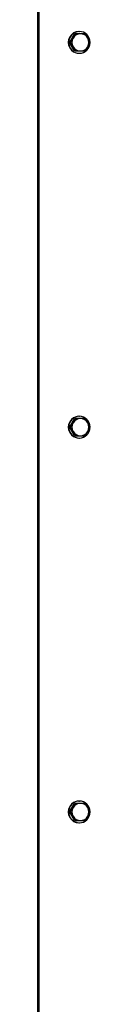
# Model space of a CAD drawing. Extents: x -89225 to 110569, y 13360 to 87647.
# Tile 8 of 256: x 9522 to 9580, y 16513 to 17600. Entities that reach past the tile are written whole.
import ezdxf

# ---------------------------------------------------------------- set-up
doc = ezdxf.new("R2010")
doc.units = 0
doc.layers.add('INSTALLATIE', color=6, linetype='Continuous')

msp = doc.modelspace()

# ---------------------------------------------------------------- linework, layer by layer
at = {"layer": 'INSTALLATIE'}
for p, q in [((9522.1, 15775.1), (9522.1, 19375.1)), ((9523, 19375.1), (9523, 15775.1)), ((9567.5, 17587.1), (9567.9, 17587.1)), ((9557.1, 17575.1), (9562.5, 17584.6)), ((9558.2, 17575.1), (9557.1, 17575.1)), ((9562.5, 17565.6), (9557.1, 17575.1)), ((9563.6, 17584.6), (9562.5, 17584.6)), ((9569.1, 17584.6), (9563.6, 17584.6)), ((9574.4, 17584.6), (9569.1, 17584.6)), ((9563.6, 17565.6), (9562.5, 17565.6)), ((9563.6, 17565.6), (9569.1, 17565.6)), ((9569.1, 17565.6), (9574.4, 17565.6)), ((9567.5, 17563.1), (9567.9, 17563.1)), ((9567.5, 17162.1), (9567.9, 17162.1)), ((9557.1, 17150.1), (9562.5, 17159.6)), ((9558.2, 17150.1), (9557.1, 17150.1)), ((9562.5, 17140.6), (9557.1, 17150.1)), ((9563.6, 17159.6), (9562.5, 17159.6)), ((9569.1, 17159.6), (9563.6, 17159.6)), ((9574.4, 17159.6), (9569.1, 17159.6)), ((9563.6, 17140.6), (9562.5, 17140.6)), ((9563.6, 17140.6), (9569.1, 17140.6)), ((9569.1, 17140.6), (9574.4, 17140.6)), ((9567.5, 17138.1), (9567.9, 17138.1)), ((9567.5, 16737.1), (9567.9, 16737.1)), ((9557.1, 16725.1), (9562.5, 16734.6)), ((9563.6, 16734.6), (9562.5, 16734.6)), ((9569.1, 16734.6), (9563.6, 16734.6)), ((9574.4, 16734.6), (9569.1, 16734.6)), ((9558.2, 16725.1), (9557.1, 16725.1)), ((9562.5, 16715.6), (9557.1, 16725.1)), ((9563.6, 16715.6), (9562.5, 16715.6)), ((9563.6, 16715.6), (9569.1, 16715.6)), ((9569.1, 16715.6), (9574.4, 16715.6)), ((9567.5, 16713.1), (9567.9, 16713.1))]:
    msp.add_line(p, q, dxfattribs=at)
for centre, major_axis, start_param, end_param in [((9567.5, 17575.1), (0, 12), 0, 3.141593), ((9567.9, 17575.1), (0, 12), 4.728881, 10.979082), ((9569.1, 17575.1), (0, -9.5), 4.18879, 5.235988), ((9569.1, 17575.1), (0, 9.5), 0, 1.047198), ((9569.1, 17575.1), (0, 9.5), 5.235988, 6.283185), ((9569.1, 17575.1), (0, 9.5), 4.18879, 5.235988), ((9569.1, 17575.1), (0, -9.5), 5.235988, 6.283185), ((9569.1, 17575.1), (0, -9.5), 0, 1.047198), ((9567.5, 17150.1), (0, 12), 0, 3.141593), ((9567.9, 17150.1), (0, 12), 4.728881, 10.979082), ((9569.1, 17150.1), (0, -9.5), 4.18879, 5.235988), ((9569.1, 17150.1), (0, 9.5), 0, 1.047198), ((9569.1, 17150.1), (0, 9.5), 5.235988, 6.283185), ((9569.1, 17150.1), (0, 9.5), 4.18879, 5.235988), ((9569.1, 17150.1), (0, -9.5), 5.235988, 6.283185), ((9569.1, 17150.1), (0, -9.5), 0, 1.047198), ((9567.5, 16725.1), (0, 12), 0, 3.141593), ((9567.9, 16725.1), (0, 12), 4.728881, 10.979082), ((9569.1, 16725.1), (0, -9.5), 4.18879, 5.235988), ((9569.1, 16725.1), (0, 9.5), 0, 1.047198), ((9569.1, 16725.1), (0, 9.5), 5.235988, 6.283185), ((9569.1, 16725.1), (0, 9.5), 4.18879, 5.235988), ((9569.1, 16725.1), (0, -9.5), 5.235988, 6.283185), ((9569.1, 16725.1), (0, -9.5), 0, 1.047198)]:
    msp.add_ellipse(centre, major_axis=major_axis, ratio=0.987688, start_param=start_param, end_param=end_param, dxfattribs=at)
for points, knots in [([(9561, 17579.9), (9560.9, 17579.8), (9560.9, 17579.7), (9560.8, 17579.6), (9560.8, 17579.5), (9560.7, 17579.4), (9560.6, 17579.3), (9560.6, 17579.2), (9560.5, 17579.1), (9560.5, 17579), (9560.4, 17578.9), (9560.4, 17578.8), (9560.3, 17578.7), (9560.2, 17578.6), (9560.2, 17578.5), (9560.1, 17578.4), (9560.1, 17578.3), (9560, 17578.2), (9559.9, 17578.1), (9559.9, 17578), (9559.8, 17577.9), (9559.8, 17577.8), (9559.7, 17577.7), (9559.7, 17577.6), (9559.6, 17577.5), (9559.5, 17577.3), (9559.4, 17577.1), (9559.2, 17576.9), (9559.1, 17576.7), (9559, 17576.5), (9558.9, 17576.3), (9558.6, 17575.9), (9558.4, 17575.5), (9558.2, 17575.1)], [0, 0, 0, 0, 0.348548, 0.348548, 0.348548, 0.696853, 0.696853, 0.696853, 1.04486, 1.04486, 1.04486, 1.392526, 1.392526, 1.392526, 1.740053, 1.740053, 1.740053, 2.087736, 2.087736, 2.087736, 2.435586, 2.435586, 2.435586, 2.783601, 2.783601, 2.783601, 3.480037, 3.480037, 3.480037, 4.176744, 4.176744, 4.176744, 5.568851, 5.568851, 5.568851, 5.568851]), ([(9558.2, 17575.1), (9558.4, 17574.8), (9558.6, 17574.4), (9558.9, 17574), (9559, 17573.8), (9559.1, 17573.6), (9559.2, 17573.4), (9559.4, 17573.2), (9559.5, 17573), (9559.6, 17572.8), (9559.7, 17572.7), (9559.7, 17572.6), (9559.8, 17572.5), (9559.8, 17572.4), (9559.9, 17572.3), (9559.9, 17572.2), (9560, 17572.1), (9560.1, 17572), (9560.1, 17571.9), (9560.2, 17571.8), (9560.2, 17571.7), (9560.3, 17571.6), (9560.4, 17571.5), (9560.4, 17571.4), (9560.5, 17571.3), (9560.5, 17571.2), (9560.6, 17571.1), (9560.6, 17571), (9560.7, 17570.9), (9560.8, 17570.8), (9560.8, 17570.7), (9560.9, 17570.6), (9560.9, 17570.5), (9561, 17570.4)], [0, 0, 0, 0, 1.392107, 1.392107, 1.392107, 2.088814, 2.088814, 2.088814, 2.78525, 2.78525, 2.78525, 3.133265, 3.133265, 3.133265, 3.481115, 3.481115, 3.481115, 3.828798, 3.828798, 3.828798, 4.176325, 4.176325, 4.176325, 4.523991, 4.523991, 4.523991, 4.871998, 4.871998, 4.871998, 5.220303, 5.220303, 5.220303, 5.568851, 5.568851, 5.568851, 5.568851]), ([(9563.6, 17584.6), (9563.5, 17584.4), (9563.4, 17584.2), (9563.3, 17584.1), (9563.2, 17583.9), (9563.1, 17583.7), (9563, 17583.5), (9562.9, 17583.3), (9562.8, 17583.1), (9562.6, 17582.9), (9562.5, 17582.7), (9562.4, 17582.5), (9562.3, 17582.3), (9562.3, 17582.2), (9562.2, 17582.1), (9562.2, 17582), (9562.1, 17581.9), (9562.1, 17581.8), (9562, 17581.7), (9562, 17581.6), (9561.9, 17581.5), (9561.8, 17581.4), (9561.8, 17581.3), (9561.7, 17581.2), (9561.7, 17581.1), (9561.6, 17581), (9561.6, 17580.9), (9561.5, 17580.8), (9561.5, 17580.7), (9561.4, 17580.6), (9561.3, 17580.5), (9561.3, 17580.4), (9561.2, 17580.3), (9561.2, 17580.2), (9561.1, 17580.1), (9561.1, 17580), (9561, 17579.9)], [0, 0, 0, 0, 0.695857, 0.695857, 0.695857, 1.391459, 1.391459, 1.391459, 2.086641, 2.086641, 2.086641, 2.781438, 2.781438, 2.781438, 3.129121, 3.129121, 3.129121, 3.477186, 3.477186, 3.477186, 3.825546, 3.825546, 3.825546, 4.174117, 4.174117, 4.174117, 4.522813, 4.522813, 4.522813, 4.871553, 4.871553, 4.871553, 5.220258, 5.220258, 5.220258, 5.568851, 5.568851, 5.568851, 5.568851]), ([(9577.2, 17579.9), (9577.2, 17580), (9577.1, 17580.1), (9577.1, 17580.2), (9577, 17580.3), (9577, 17580.4), (9576.9, 17580.5), (9576.8, 17580.6), (9576.8, 17580.7), (9576.7, 17580.8), (9576.7, 17580.9), (9576.6, 17581), (9576.6, 17581.1), (9576.5, 17581.2), (9576.4, 17581.3), (9576.4, 17581.4), (9576.3, 17581.5), (9576.3, 17581.6), (9576.2, 17581.7), (9576.1, 17581.8), (9576.1, 17581.9), (9576, 17582), (9576, 17582.1), (9575.9, 17582.2), (9575.8, 17582.3), (9575.7, 17582.5), (9575.6, 17582.7), (9575.5, 17582.9), (9575.4, 17583.1), (9575.2, 17583.3), (9575.1, 17583.5), (9574.9, 17583.9), (9574.6, 17584.3), (9574.4, 17584.6)], [0, 0, 0, 0, 0.348548, 0.348548, 0.348548, 0.696853, 0.696853, 0.696853, 1.04486, 1.04486, 1.04486, 1.392526, 1.392526, 1.392526, 1.740053, 1.740053, 1.740053, 2.087736, 2.087736, 2.087736, 2.435586, 2.435586, 2.435586, 2.783601, 2.783601, 2.783601, 3.480037, 3.480037, 3.480037, 4.176744, 4.176744, 4.176744, 5.568851, 5.568851, 5.568851, 5.568851]), ([(9579.8, 17575.1), (9579.7, 17575.3), (9579.6, 17575.5), (9579.5, 17575.7), (9579.4, 17575.9), (9579.3, 17576.1), (9579.2, 17576.3), (9579.1, 17576.5), (9579, 17576.7), (9578.9, 17576.9), (9578.8, 17577.1), (9578.7, 17577.3), (9578.6, 17577.5), (9578.5, 17577.6), (9578.5, 17577.7), (9578.4, 17577.8), (9578.4, 17577.9), (9578.3, 17578), (9578.3, 17578.1), (9578.2, 17578.2), (9578.1, 17578.3), (9578.1, 17578.4), (9578, 17578.5), (9578, 17578.6), (9577.9, 17578.7), (9577.9, 17578.8), (9577.8, 17578.9), (9577.8, 17579), (9577.7, 17579.1), (9577.6, 17579.2), (9577.6, 17579.3), (9577.5, 17579.4), (9577.5, 17579.5), (9577.4, 17579.6), (9577.4, 17579.7), (9577.3, 17579.8), (9577.2, 17579.9)], [0, 0, 0, 0, 0.695857, 0.695857, 0.695857, 1.391459, 1.391459, 1.391459, 2.086641, 2.086641, 2.086641, 2.781438, 2.781438, 2.781438, 3.129121, 3.129121, 3.129121, 3.477186, 3.477186, 3.477186, 3.825546, 3.825546, 3.825546, 4.174117, 4.174117, 4.174117, 4.522813, 4.522813, 4.522813, 4.871553, 4.871553, 4.871553, 5.220258, 5.220258, 5.220258, 5.568851, 5.568851, 5.568851, 5.568851]), ([(9577.2, 17570.4), (9577.3, 17570.5), (9577.4, 17570.6), (9577.4, 17570.7), (9577.5, 17570.8), (9577.5, 17570.9), (9577.6, 17571), (9577.6, 17571.1), (9577.7, 17571.2), (9577.8, 17571.3), (9577.8, 17571.4), (9577.9, 17571.5), (9577.9, 17571.6), (9578, 17571.7), (9578, 17571.8), (9578.1, 17571.9), (9578.1, 17572), (9578.2, 17572.1), (9578.3, 17572.2), (9578.3, 17572.3), (9578.4, 17572.4), (9578.4, 17572.5), (9578.5, 17572.6), (9578.5, 17572.7), (9578.6, 17572.8), (9578.7, 17573), (9578.8, 17573.2), (9578.9, 17573.4), (9579, 17573.6), (9579.1, 17573.8), (9579.2, 17574), (9579.4, 17574.4), (9579.6, 17574.8), (9579.8, 17575.1)], [0, 0, 0, 0, 0.348548, 0.348548, 0.348548, 0.696853, 0.696853, 0.696853, 1.04486, 1.04486, 1.04486, 1.392526, 1.392526, 1.392526, 1.740053, 1.740053, 1.740053, 2.087736, 2.087736, 2.087736, 2.435586, 2.435586, 2.435586, 2.783601, 2.783601, 2.783601, 3.480037, 3.480037, 3.480037, 4.176744, 4.176744, 4.176744, 5.568851, 5.568851, 5.568851, 5.568851]), ([(9561, 17570.4), (9561.1, 17570.3), (9561.1, 17570.2), (9561.2, 17570.1), (9561.2, 17570), (9561.3, 17569.9), (9561.3, 17569.8), (9561.4, 17569.7), (9561.5, 17569.6), (9561.5, 17569.5), (9561.6, 17569.4), (9561.6, 17569.3), (9561.7, 17569.2), (9561.7, 17569.1), (9561.8, 17569), (9561.8, 17568.9), (9561.9, 17568.8), (9562, 17568.7), (9562, 17568.6), (9562.1, 17568.5), (9562.1, 17568.4), (9562.2, 17568.3), (9562.2, 17568.2), (9562.3, 17568.1), (9562.3, 17568), (9562.4, 17567.8), (9562.5, 17567.6), (9562.6, 17567.4), (9562.8, 17567.2), (9562.9, 17567), (9563, 17566.8), (9563.1, 17566.6), (9563.2, 17566.4), (9563.3, 17566.2), (9563.4, 17566), (9563.5, 17565.8), (9563.6, 17565.6)], [0, 0, 0, 0, 0.348593, 0.348593, 0.348593, 0.697297, 0.697297, 0.697297, 1.046037, 1.046037, 1.046037, 1.394734, 1.394734, 1.394734, 1.743305, 1.743305, 1.743305, 2.091665, 2.091665, 2.091665, 2.43973, 2.43973, 2.43973, 2.787413, 2.787413, 2.787413, 3.48221, 3.48221, 3.48221, 4.177392, 4.177392, 4.177392, 4.872994, 4.872994, 4.872994, 5.568851, 5.568851, 5.568851, 5.568851]), ([(9574.4, 17565.6), (9574.5, 17565.8), (9574.6, 17566), (9574.8, 17566.2), (9574.9, 17566.4), (9575, 17566.6), (9575.1, 17566.8), (9575.2, 17567), (9575.4, 17567.2), (9575.5, 17567.4), (9575.6, 17567.6), (9575.7, 17567.8), (9575.8, 17568), (9575.9, 17568.1), (9576, 17568.2), (9576, 17568.3), (9576.1, 17568.4), (9576.1, 17568.5), (9576.2, 17568.6), (9576.3, 17568.7), (9576.3, 17568.8), (9576.4, 17568.9), (9576.4, 17569), (9576.5, 17569.1), (9576.6, 17569.2), (9576.6, 17569.3), (9576.7, 17569.4), (9576.7, 17569.5), (9576.8, 17569.6), (9576.8, 17569.7), (9576.9, 17569.8), (9577, 17569.9), (9577, 17570), (9577.1, 17570.1), (9577.1, 17570.2), (9577.2, 17570.3), (9577.2, 17570.4)], [0, 0, 0, 0, 0.695857, 0.695857, 0.695857, 1.391459, 1.391459, 1.391459, 2.086641, 2.086641, 2.086641, 2.781438, 2.781438, 2.781438, 3.129121, 3.129121, 3.129121, 3.477186, 3.477186, 3.477186, 3.825546, 3.825546, 3.825546, 4.174117, 4.174117, 4.174117, 4.522813, 4.522813, 4.522813, 4.871553, 4.871553, 4.871553, 5.220258, 5.220258, 5.220258, 5.568851, 5.568851, 5.568851, 5.568851]), ([(9561, 17154.9), (9560.9, 17154.8), (9560.9, 17154.7), (9560.8, 17154.6), (9560.8, 17154.5), (9560.7, 17154.4), (9560.6, 17154.3), (9560.6, 17154.2), (9560.5, 17154.1), (9560.5, 17154), (9560.4, 17153.9), (9560.4, 17153.8), (9560.3, 17153.7), (9560.2, 17153.6), (9560.2, 17153.5), (9560.1, 17153.4), (9560.1, 17153.3), (9560, 17153.2), (9559.9, 17153.1), (9559.9, 17153), (9559.8, 17152.9), (9559.8, 17152.8), (9559.7, 17152.7), (9559.7, 17152.6), (9559.6, 17152.5), (9559.5, 17152.3), (9559.4, 17152.1), (9559.2, 17151.9), (9559.1, 17151.7), (9559, 17151.5), (9558.9, 17151.3), (9558.6, 17150.9), (9558.4, 17150.5), (9558.2, 17150.1)], [0, 0, 0, 0, 0.348548, 0.348548, 0.348548, 0.696853, 0.696853, 0.696853, 1.04486, 1.04486, 1.04486, 1.392526, 1.392526, 1.392526, 1.740053, 1.740053, 1.740053, 2.087736, 2.087736, 2.087736, 2.435586, 2.435586, 2.435586, 2.783601, 2.783601, 2.783601, 3.480037, 3.480037, 3.480037, 4.176744, 4.176744, 4.176744, 5.568851, 5.568851, 5.568851, 5.568851]), ([(9558.2, 17150.1), (9558.4, 17149.8), (9558.6, 17149.4), (9558.9, 17149), (9559, 17148.8), (9559.1, 17148.6), (9559.2, 17148.4), (9559.4, 17148.2), (9559.5, 17148), (9559.6, 17147.8), (9559.7, 17147.7), (9559.7, 17147.6), (9559.8, 17147.5), (9559.8, 17147.4), (9559.9, 17147.3), (9559.9, 17147.2), (9560, 17147.1), (9560.1, 17147), (9560.1, 17146.9), (9560.2, 17146.8), (9560.2, 17146.7), (9560.3, 17146.6), (9560.4, 17146.5), (9560.4, 17146.4), (9560.5, 17146.3), (9560.5, 17146.2), (9560.6, 17146.1), (9560.6, 17146), (9560.7, 17145.9), (9560.8, 17145.8), (9560.8, 17145.7), (9560.9, 17145.6), (9560.9, 17145.5), (9561, 17145.4)], [0, 0, 0, 0, 1.392107, 1.392107, 1.392107, 2.088814, 2.088814, 2.088814, 2.78525, 2.78525, 2.78525, 3.133265, 3.133265, 3.133265, 3.481115, 3.481115, 3.481115, 3.828798, 3.828798, 3.828798, 4.176325, 4.176325, 4.176325, 4.523991, 4.523991, 4.523991, 4.871998, 4.871998, 4.871998, 5.220303, 5.220303, 5.220303, 5.568851, 5.568851, 5.568851, 5.568851]), ([(9563.6, 17159.6), (9563.5, 17159.4), (9563.4, 17159.2), (9563.3, 17159.1), (9563.2, 17158.9), (9563.1, 17158.7), (9563, 17158.5), (9562.9, 17158.3), (9562.8, 17158.1), (9562.6, 17157.9), (9562.5, 17157.7), (9562.4, 17157.5), (9562.3, 17157.3), (9562.3, 17157.2), (9562.2, 17157.1), (9562.2, 17157), (9562.1, 17156.9), (9562.1, 17156.8), (9562, 17156.7), (9562, 17156.6), (9561.9, 17156.5), (9561.8, 17156.4), (9561.8, 17156.3), (9561.7, 17156.2), (9561.7, 17156.1), (9561.6, 17156), (9561.6, 17155.9), (9561.5, 17155.8), (9561.5, 17155.7), (9561.4, 17155.6), (9561.3, 17155.5), (9561.3, 17155.4), (9561.2, 17155.3), (9561.2, 17155.2), (9561.1, 17155.1), (9561.1, 17155), (9561, 17154.9)], [0, 0, 0, 0, 0.695857, 0.695857, 0.695857, 1.391459, 1.391459, 1.391459, 2.086641, 2.086641, 2.086641, 2.781438, 2.781438, 2.781438, 3.129121, 3.129121, 3.129121, 3.477186, 3.477186, 3.477186, 3.825546, 3.825546, 3.825546, 4.174117, 4.174117, 4.174117, 4.522813, 4.522813, 4.522813, 4.871553, 4.871553, 4.871553, 5.220258, 5.220258, 5.220258, 5.568851, 5.568851, 5.568851, 5.568851]), ([(9577.2, 17154.9), (9577.2, 17155), (9577.1, 17155.1), (9577.1, 17155.2), (9577, 17155.3), (9577, 17155.4), (9576.9, 17155.5), (9576.8, 17155.6), (9576.8, 17155.7), (9576.7, 17155.8), (9576.7, 17155.9), (9576.6, 17156), (9576.6, 17156.1), (9576.5, 17156.2), (9576.4, 17156.3), (9576.4, 17156.4), (9576.3, 17156.5), (9576.3, 17156.6), (9576.2, 17156.7), (9576.1, 17156.8), (9576.1, 17156.9), (9576, 17157), (9576, 17157.1), (9575.9, 17157.2), (9575.8, 17157.3), (9575.7, 17157.5), (9575.6, 17157.7), (9575.5, 17157.9), (9575.4, 17158.1), (9575.2, 17158.3), (9575.1, 17158.5), (9574.9, 17158.9), (9574.6, 17159.3), (9574.4, 17159.6)], [0, 0, 0, 0, 0.348548, 0.348548, 0.348548, 0.696853, 0.696853, 0.696853, 1.04486, 1.04486, 1.04486, 1.392526, 1.392526, 1.392526, 1.740053, 1.740053, 1.740053, 2.087736, 2.087736, 2.087736, 2.435586, 2.435586, 2.435586, 2.783601, 2.783601, 2.783601, 3.480037, 3.480037, 3.480037, 4.176744, 4.176744, 4.176744, 5.568851, 5.568851, 5.568851, 5.568851]), ([(9579.8, 17150.1), (9579.7, 17150.3), (9579.6, 17150.5), (9579.5, 17150.7), (9579.4, 17150.9), (9579.3, 17151.1), (9579.2, 17151.3), (9579.1, 17151.5), (9579, 17151.7), (9578.9, 17151.9), (9578.8, 17152.1), (9578.7, 17152.3), (9578.6, 17152.5), (9578.5, 17152.6), (9578.5, 17152.7), (9578.4, 17152.8), (9578.4, 17152.9), (9578.3, 17153), (9578.3, 17153.1), (9578.2, 17153.2), (9578.1, 17153.3), (9578.1, 17153.4), (9578, 17153.5), (9578, 17153.6), (9577.9, 17153.7), (9577.9, 17153.8), (9577.8, 17153.9), (9577.8, 17154), (9577.7, 17154.1), (9577.6, 17154.2), (9577.6, 17154.3), (9577.5, 17154.4), (9577.5, 17154.5), (9577.4, 17154.6), (9577.4, 17154.7), (9577.3, 17154.8), (9577.2, 17154.9)], [0, 0, 0, 0, 0.695857, 0.695857, 0.695857, 1.391459, 1.391459, 1.391459, 2.086641, 2.086641, 2.086641, 2.781438, 2.781438, 2.781438, 3.129121, 3.129121, 3.129121, 3.477186, 3.477186, 3.477186, 3.825546, 3.825546, 3.825546, 4.174117, 4.174117, 4.174117, 4.522813, 4.522813, 4.522813, 4.871553, 4.871553, 4.871553, 5.220258, 5.220258, 5.220258, 5.568851, 5.568851, 5.568851, 5.568851]), ([(9577.2, 17145.4), (9577.3, 17145.5), (9577.4, 17145.6), (9577.4, 17145.7), (9577.5, 17145.8), (9577.5, 17145.9), (9577.6, 17146), (9577.6, 17146.1), (9577.7, 17146.2), (9577.8, 17146.3), (9577.8, 17146.4), (9577.9, 17146.5), (9577.9, 17146.6), (9578, 17146.7), (9578, 17146.8), (9578.1, 17146.9), (9578.1, 17147), (9578.2, 17147.1), (9578.3, 17147.2), (9578.3, 17147.3), (9578.4, 17147.4), (9578.4, 17147.5), (9578.5, 17147.6), (9578.5, 17147.7), (9578.6, 17147.8), (9578.7, 17148), (9578.8, 17148.2), (9578.9, 17148.4), (9579, 17148.6), (9579.1, 17148.8), (9579.2, 17149), (9579.4, 17149.4), (9579.6, 17149.8), (9579.8, 17150.1)], [0, 0, 0, 0, 0.348548, 0.348548, 0.348548, 0.696853, 0.696853, 0.696853, 1.04486, 1.04486, 1.04486, 1.392526, 1.392526, 1.392526, 1.740053, 1.740053, 1.740053, 2.087736, 2.087736, 2.087736, 2.435586, 2.435586, 2.435586, 2.783601, 2.783601, 2.783601, 3.480037, 3.480037, 3.480037, 4.176744, 4.176744, 4.176744, 5.568851, 5.568851, 5.568851, 5.568851]), ([(9561, 17145.4), (9561.1, 17145.3), (9561.1, 17145.2), (9561.2, 17145.1), (9561.2, 17145), (9561.3, 17144.9), (9561.3, 17144.8), (9561.4, 17144.7), (9561.5, 17144.6), (9561.5, 17144.5), (9561.6, 17144.4), (9561.6, 17144.3), (9561.7, 17144.2), (9561.7, 17144.1), (9561.8, 17144), (9561.8, 17143.9), (9561.9, 17143.8), (9562, 17143.7), (9562, 17143.6), (9562.1, 17143.5), (9562.1, 17143.4), (9562.2, 17143.3), (9562.2, 17143.2), (9562.3, 17143.1), (9562.3, 17143), (9562.4, 17142.8), (9562.5, 17142.6), (9562.6, 17142.4), (9562.8, 17142.2), (9562.9, 17142), (9563, 17141.8), (9563.1, 17141.6), (9563.2, 17141.4), (9563.3, 17141.2), (9563.4, 17141), (9563.5, 17140.8), (9563.6, 17140.6)], [0, 0, 0, 0, 0.348593, 0.348593, 0.348593, 0.697297, 0.697297, 0.697297, 1.046037, 1.046037, 1.046037, 1.394734, 1.394734, 1.394734, 1.743305, 1.743305, 1.743305, 2.091665, 2.091665, 2.091665, 2.43973, 2.43973, 2.43973, 2.787413, 2.787413, 2.787413, 3.48221, 3.48221, 3.48221, 4.177392, 4.177392, 4.177392, 4.872994, 4.872994, 4.872994, 5.568851, 5.568851, 5.568851, 5.568851]), ([(9574.4, 17140.6), (9574.5, 17140.8), (9574.6, 17141), (9574.8, 17141.2), (9574.9, 17141.4), (9575, 17141.6), (9575.1, 17141.8), (9575.2, 17142), (9575.4, 17142.2), (9575.5, 17142.4), (9575.6, 17142.6), (9575.7, 17142.8), (9575.8, 17143), (9575.9, 17143.1), (9576, 17143.2), (9576, 17143.3), (9576.1, 17143.4), (9576.1, 17143.5), (9576.2, 17143.6), (9576.3, 17143.7), (9576.3, 17143.8), (9576.4, 17143.9), (9576.4, 17144), (9576.5, 17144.1), (9576.6, 17144.2), (9576.6, 17144.3), (9576.7, 17144.4), (9576.7, 17144.5), (9576.8, 17144.6), (9576.8, 17144.7), (9576.9, 17144.8), (9577, 17144.9), (9577, 17145), (9577.1, 17145.1), (9577.1, 17145.2), (9577.2, 17145.3), (9577.2, 17145.4)], [0, 0, 0, 0, 0.695857, 0.695857, 0.695857, 1.391459, 1.391459, 1.391459, 2.086641, 2.086641, 2.086641, 2.781438, 2.781438, 2.781438, 3.129121, 3.129121, 3.129121, 3.477186, 3.477186, 3.477186, 3.825546, 3.825546, 3.825546, 4.174117, 4.174117, 4.174117, 4.522813, 4.522813, 4.522813, 4.871553, 4.871553, 4.871553, 5.220258, 5.220258, 5.220258, 5.568851, 5.568851, 5.568851, 5.568851]), ([(9561, 16729.9), (9560.9, 16729.8), (9560.9, 16729.7), (9560.8, 16729.6), (9560.8, 16729.5), (9560.7, 16729.4), (9560.6, 16729.3), (9560.6, 16729.2), (9560.5, 16729.1), (9560.5, 16729), (9560.4, 16728.9), (9560.4, 16728.8), (9560.3, 16728.7), (9560.2, 16728.6), (9560.2, 16728.5), (9560.1, 16728.4), (9560.1, 16728.3), (9560, 16728.2), (9559.9, 16728.1), (9559.9, 16728), (9559.8, 16727.9), (9559.8, 16727.8), (9559.7, 16727.7), (9559.7, 16727.6), (9559.6, 16727.5), (9559.5, 16727.3), (9559.4, 16727.1), (9559.2, 16726.9), (9559.1, 16726.7), (9559, 16726.5), (9558.9, 16726.3), (9558.6, 16725.9), (9558.4, 16725.5), (9558.2, 16725.1)], [0, 0, 0, 0, 0.348548, 0.348548, 0.348548, 0.696853, 0.696853, 0.696853, 1.04486, 1.04486, 1.04486, 1.392526, 1.392526, 1.392526, 1.740053, 1.740053, 1.740053, 2.087736, 2.087736, 2.087736, 2.435586, 2.435586, 2.435586, 2.783601, 2.783601, 2.783601, 3.480037, 3.480037, 3.480037, 4.176744, 4.176744, 4.176744, 5.568851, 5.568851, 5.568851, 5.568851]), ([(9563.6, 16734.6), (9563.5, 16734.4), (9563.4, 16734.2), (9563.3, 16734.1), (9563.2, 16733.9), (9563.1, 16733.7), (9563, 16733.5), (9562.9, 16733.3), (9562.8, 16733.1), (9562.6, 16732.9), (9562.5, 16732.7), (9562.4, 16732.5), (9562.3, 16732.3), (9562.3, 16732.2), (9562.2, 16732.1), (9562.2, 16732), (9562.1, 16731.9), (9562.1, 16731.8), (9562, 16731.7), (9562, 16731.6), (9561.9, 16731.5), (9561.8, 16731.4), (9561.8, 16731.3), (9561.7, 16731.2), (9561.7, 16731.1), (9561.6, 16731), (9561.6, 16730.9), (9561.5, 16730.8), (9561.5, 16730.7), (9561.4, 16730.6), (9561.3, 16730.5), (9561.3, 16730.4), (9561.2, 16730.3), (9561.2, 16730.2), (9561.1, 16730.1), (9561.1, 16730), (9561, 16729.9)], [0, 0, 0, 0, 0.695857, 0.695857, 0.695857, 1.391459, 1.391459, 1.391459, 2.086641, 2.086641, 2.086641, 2.781438, 2.781438, 2.781438, 3.129121, 3.129121, 3.129121, 3.477186, 3.477186, 3.477186, 3.825546, 3.825546, 3.825546, 4.174117, 4.174117, 4.174117, 4.522813, 4.522813, 4.522813, 4.871553, 4.871553, 4.871553, 5.220258, 5.220258, 5.220258, 5.568851, 5.568851, 5.568851, 5.568851]), ([(9577.2, 16729.9), (9577.2, 16730), (9577.1, 16730.1), (9577.1, 16730.2), (9577, 16730.3), (9577, 16730.4), (9576.9, 16730.5), (9576.8, 16730.6), (9576.8, 16730.7), (9576.7, 16730.8), (9576.7, 16730.9), (9576.6, 16731), (9576.6, 16731.1), (9576.5, 16731.2), (9576.4, 16731.3), (9576.4, 16731.4), (9576.3, 16731.5), (9576.3, 16731.6), (9576.2, 16731.7), (9576.1, 16731.8), (9576.1, 16731.9), (9576, 16732), (9576, 16732.1), (9575.9, 16732.2), (9575.8, 16732.3), (9575.7, 16732.5), (9575.6, 16732.7), (9575.5, 16732.9), (9575.4, 16733.1), (9575.2, 16733.3), (9575.1, 16733.5), (9574.9, 16733.9), (9574.6, 16734.3), (9574.4, 16734.6)], [0, 0, 0, 0, 0.348548, 0.348548, 0.348548, 0.696853, 0.696853, 0.696853, 1.04486, 1.04486, 1.04486, 1.392526, 1.392526, 1.392526, 1.740053, 1.740053, 1.740053, 2.087736, 2.087736, 2.087736, 2.435586, 2.435586, 2.435586, 2.783601, 2.783601, 2.783601, 3.480037, 3.480037, 3.480037, 4.176744, 4.176744, 4.176744, 5.568851, 5.568851, 5.568851, 5.568851]), ([(9579.8, 16725.1), (9579.7, 16725.3), (9579.6, 16725.5), (9579.5, 16725.7), (9579.4, 16725.9), (9579.3, 16726.1), (9579.2, 16726.3), (9579.1, 16726.5), (9579, 16726.7), (9578.9, 16726.9), (9578.8, 16727.1), (9578.7, 16727.3), (9578.6, 16727.5), (9578.5, 16727.6), (9578.5, 16727.7), (9578.4, 16727.8), (9578.4, 16727.9), (9578.3, 16728), (9578.3, 16728.1), (9578.2, 16728.2), (9578.1, 16728.3), (9578.1, 16728.4), (9578, 16728.5), (9578, 16728.6), (9577.9, 16728.7), (9577.9, 16728.8), (9577.8, 16728.9), (9577.8, 16729), (9577.7, 16729.1), (9577.6, 16729.2), (9577.6, 16729.3), (9577.5, 16729.4), (9577.5, 16729.5), (9577.4, 16729.6), (9577.4, 16729.7), (9577.3, 16729.8), (9577.2, 16729.9)], [0, 0, 0, 0, 0.695857, 0.695857, 0.695857, 1.391459, 1.391459, 1.391459, 2.086641, 2.086641, 2.086641, 2.781438, 2.781438, 2.781438, 3.129121, 3.129121, 3.129121, 3.477186, 3.477186, 3.477186, 3.825546, 3.825546, 3.825546, 4.174117, 4.174117, 4.174117, 4.522813, 4.522813, 4.522813, 4.871553, 4.871553, 4.871553, 5.220258, 5.220258, 5.220258, 5.568851, 5.568851, 5.568851, 5.568851]), ([(9558.2, 16725.1), (9558.4, 16724.8), (9558.6, 16724.4), (9558.9, 16724), (9559, 16723.8), (9559.1, 16723.6), (9559.2, 16723.4), (9559.4, 16723.2), (9559.5, 16723), (9559.6, 16722.8), (9559.7, 16722.7), (9559.7, 16722.6), (9559.8, 16722.5), (9559.8, 16722.4), (9559.9, 16722.3), (9559.9, 16722.2), (9560, 16722.1), (9560.1, 16722), (9560.1, 16721.9), (9560.2, 16721.8), (9560.2, 16721.7), (9560.3, 16721.6), (9560.4, 16721.5), (9560.4, 16721.4), (9560.5, 16721.3), (9560.5, 16721.2), (9560.6, 16721.1), (9560.6, 16721), (9560.7, 16720.9), (9560.8, 16720.8), (9560.8, 16720.7), (9560.9, 16720.6), (9560.9, 16720.5), (9561, 16720.4)], [0, 0, 0, 0, 1.392107, 1.392107, 1.392107, 2.088814, 2.088814, 2.088814, 2.78525, 2.78525, 2.78525, 3.133265, 3.133265, 3.133265, 3.481115, 3.481115, 3.481115, 3.828798, 3.828798, 3.828798, 4.176325, 4.176325, 4.176325, 4.523991, 4.523991, 4.523991, 4.871998, 4.871998, 4.871998, 5.220303, 5.220303, 5.220303, 5.568851, 5.568851, 5.568851, 5.568851]), ([(9561, 16720.4), (9561.1, 16720.3), (9561.1, 16720.2), (9561.2, 16720.1), (9561.2, 16720), (9561.3, 16719.9), (9561.3, 16719.8), (9561.4, 16719.7), (9561.5, 16719.6), (9561.5, 16719.5), (9561.6, 16719.4), (9561.6, 16719.3), (9561.7, 16719.2), (9561.7, 16719.1), (9561.8, 16719), (9561.8, 16718.9), (9561.9, 16718.8), (9562, 16718.7), (9562, 16718.6), (9562.1, 16718.5), (9562.1, 16718.4), (9562.2, 16718.3), (9562.2, 16718.2), (9562.3, 16718.1), (9562.3, 16718), (9562.4, 16717.8), (9562.5, 16717.6), (9562.6, 16717.4), (9562.8, 16717.2), (9562.9, 16717), (9563, 16716.8), (9563.1, 16716.6), (9563.2, 16716.4), (9563.3, 16716.2), (9563.4, 16716), (9563.5, 16715.8), (9563.6, 16715.6)], [0, 0, 0, 0, 0.348593, 0.348593, 0.348593, 0.697297, 0.697297, 0.697297, 1.046037, 1.046037, 1.046037, 1.394734, 1.394734, 1.394734, 1.743305, 1.743305, 1.743305, 2.091665, 2.091665, 2.091665, 2.43973, 2.43973, 2.43973, 2.787413, 2.787413, 2.787413, 3.48221, 3.48221, 3.48221, 4.177392, 4.177392, 4.177392, 4.872994, 4.872994, 4.872994, 5.568851, 5.568851, 5.568851, 5.568851]), ([(9574.4, 16715.6), (9574.5, 16715.8), (9574.6, 16716), (9574.8, 16716.2), (9574.9, 16716.4), (9575, 16716.6), (9575.1, 16716.8), (9575.2, 16717), (9575.4, 16717.2), (9575.5, 16717.4), (9575.6, 16717.6), (9575.7, 16717.8), (9575.8, 16718), (9575.9, 16718.1), (9576, 16718.2), (9576, 16718.3), (9576.1, 16718.4), (9576.1, 16718.5), (9576.2, 16718.6), (9576.3, 16718.7), (9576.3, 16718.8), (9576.4, 16718.9), (9576.4, 16719), (9576.5, 16719.1), (9576.6, 16719.2), (9576.6, 16719.3), (9576.7, 16719.4), (9576.7, 16719.5), (9576.8, 16719.6), (9576.8, 16719.7), (9576.9, 16719.8), (9577, 16719.9), (9577, 16720), (9577.1, 16720.1), (9577.1, 16720.2), (9577.2, 16720.3), (9577.2, 16720.4)], [0, 0, 0, 0, 0.695857, 0.695857, 0.695857, 1.391459, 1.391459, 1.391459, 2.086641, 2.086641, 2.086641, 2.781438, 2.781438, 2.781438, 3.129121, 3.129121, 3.129121, 3.477186, 3.477186, 3.477186, 3.825546, 3.825546, 3.825546, 4.174117, 4.174117, 4.174117, 4.522813, 4.522813, 4.522813, 4.871553, 4.871553, 4.871553, 5.220258, 5.220258, 5.220258, 5.568851, 5.568851, 5.568851, 5.568851]), ([(9577.2, 16720.4), (9577.3, 16720.5), (9577.4, 16720.6), (9577.4, 16720.7), (9577.5, 16720.8), (9577.5, 16720.9), (9577.6, 16721), (9577.6, 16721.1), (9577.7, 16721.2), (9577.8, 16721.3), (9577.8, 16721.4), (9577.9, 16721.5), (9577.9, 16721.6), (9578, 16721.7), (9578, 16721.8), (9578.1, 16721.9), (9578.1, 16722), (9578.2, 16722.1), (9578.3, 16722.2), (9578.3, 16722.3), (9578.4, 16722.4), (9578.4, 16722.5), (9578.5, 16722.6), (9578.5, 16722.7), (9578.6, 16722.8), (9578.7, 16723), (9578.8, 16723.2), (9578.9, 16723.4), (9579, 16723.6), (9579.1, 16723.8), (9579.2, 16724), (9579.4, 16724.4), (9579.6, 16724.8), (9579.8, 16725.1)], [0, 0, 0, 0, 0.348548, 0.348548, 0.348548, 0.696853, 0.696853, 0.696853, 1.04486, 1.04486, 1.04486, 1.392526, 1.392526, 1.392526, 1.740053, 1.740053, 1.740053, 2.087736, 2.087736, 2.087736, 2.435586, 2.435586, 2.435586, 2.783601, 2.783601, 2.783601, 3.480037, 3.480037, 3.480037, 4.176744, 4.176744, 4.176744, 5.568851, 5.568851, 5.568851, 5.568851])]:
    msp.add_open_spline(points, degree=3, knots=knots, dxfattribs=at)

doc.saveas('drawing.dxf')
